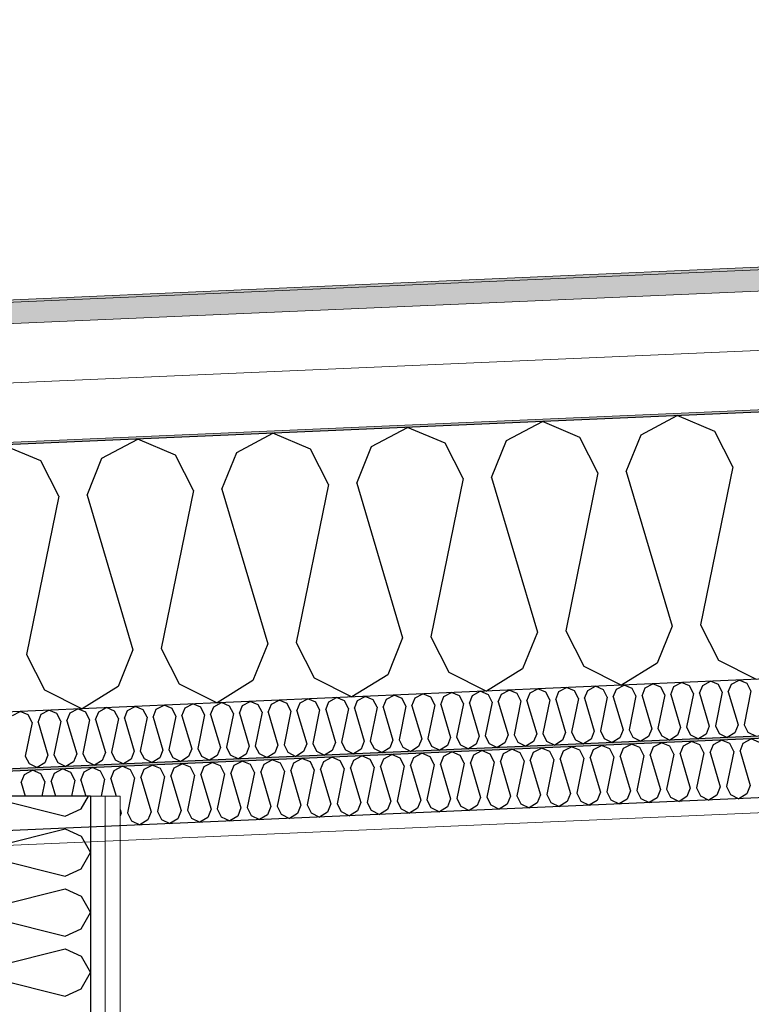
# Model space of a CAD drawing. Header units: millimetres. Extents: x -82116 to -59247, y -2070 to 13065.
# Tile 17 of 73: x -74228 to -73611, y 6473 to 7304. Entities that reach past the tile are written whole.
import ezdxf

# ---------------------------------------------------------------- set-up
doc = ezdxf.new("R2010")
doc.units = ezdxf.units.MM
doc.header["$LTSCALE"] = 0.5
doc.header["$MEASUREMENT"] = 0
doc.linetypes.add('PLINE', pattern=[0])
doc.layers.add('236- Innvendig kledning og overflate(Nye konstruksjoner)', color=7, linetype='Continuous', lineweight=0)
doc.layers.add('262- Taktekking(Nye konstruksjoner)', color=7, linetype='Continuous', lineweight=0)
for name, color, linetype in [('24-- Innervegger (Skravur)(Nye konstruksjoner)', 7, 'Continuous'), ('24-- Innervegger(Nye konstruksjoner)', 7, 'Continuous'), ('256- Faste himlinger og overflatebehandling (Skravur)(Nye konstruksjoner)', 7, 'Continuous'), ('256- Faste himlinger og overflatebehandling(Nye konstruksjoner)', 7, 'Continuous'), ('261- Primærkonstruksjon (tak)', 7, 'Continuous'), ('261- Primærkonstruksjon (tak) (Skravur)', 7, 'Continuous'), ('262- Taktekking (Skravur)(Nye konstruksjoner)', 7, 'Continuous')]:
    doc.layers.add(name, color=color, linetype=linetype)
pattern_1 = [(270, (0, 0), (86.60254, 0), [0, -50]), (270, (43.3, -25), (86.60254, 0), [0, -50])]

# ---------------------------------------------------------------- blocks, each defined once
blk = doc.blocks.new('*X2')
at = {"layer": '24-- Innervegger (Skravur)(Nye konstruksjoner)', "linetype": 'PLINE'}
for p, q in [((-74248.08, 6646.74), (-74189.42, 6632.08)), ((-74175.87, 6638.24), (-74169.84, 6649.05)), ((-74189.42, 6632.08), (-74175.87, 6638.24)), ((-74248.08, 6606.78), (-74189.42, 6621.45)), ((-74189.42, 6621.45), (-74175.87, 6615.29)), ((-74175.87, 6615.29), (-74168.16, 6601.47)), ((-74175.87, 6587.66), (-74168.16, 6601.47)), ((-74248.08, 6596.16), (-74189.42, 6581.49)), ((-74189.42, 6581.49), (-74175.87, 6587.66)), ((-74248.08, 6556.2), (-74189.42, 6570.86)), ((-74189.42, 6570.86), (-74175.87, 6564.7)), ((-74175.87, 6564.7), (-74168.16, 6550.88)), ((-74175.87, 6537.07), (-74168.16, 6550.88)), ((-74248.08, 6545.57), (-74189.42, 6530.91)), ((-74189.42, 6530.91), (-74175.87, 6537.07)), ((-74248.08, 6505.61), (-74189.42, 6520.28)), ((-74189.42, 6520.28), (-74175.87, 6514.11)), ((-74175.87, 6514.11), (-74168.16, 6500.3)), ((-74248.08, 6494.98), (-74189.42, 6480.32)), ((-74175.87, 6486.48), (-74168.16, 6500.3)), ((-74189.42, 6480.32), (-74175.87, 6486.48))]:
    blk.add_line(p, q, dxfattribs=at)
blk = doc.blocks.new('*X7')
at = {"layer": '261- Primærkonstruksjon (tak) (Skravur)', "linetype": 'PLINE'}
for p, q in [((-73703.64, 6953.8), (-73673.23, 6969.85)), ((-73641.54, 6956.52), (-73673.23, 6969.85)), ((-73931.06, 6943.87), (-73900.65, 6959.93)), ((-73868.96, 6946.59), (-73900.65, 6959.93)), ((-73817.35, 6948.84), (-73786.94, 6964.89)), ((-73755.25, 6951.55), (-73786.94, 6964.89)), ((-74158.48, 6933.94), (-74128.07, 6950)), ((-74096.38, 6936.66), (-74128.07, 6950)), ((-74044.77, 6938.91), (-74014.36, 6954.96)), ((-73982.67, 6941.62), (-74014.36, 6954.96)), ((-73740.06, 6921.71), (-73755.25, 6951.55)), ((-73716.17, 6922.75), (-73703.64, 6953.8)), ((-73626.35, 6926.67), (-73641.54, 6956.52)), ((-74210.09, 6931.69), (-74241.78, 6945.03)), ((-73967.48, 6911.78), (-73982.67, 6941.62)), ((-73943.59, 6912.82), (-73931.06, 6943.87)), ((-73853.77, 6916.74), (-73868.96, 6946.59)), ((-73829.88, 6917.78), (-73817.35, 6948.84)), ((-74171.01, 6902.89), (-74158.48, 6933.94)), ((-74081.19, 6906.81), (-74096.38, 6936.66)), ((-74057.3, 6907.85), (-74044.77, 6938.91)), ((-74194.9, 6901.85), (-74210.09, 6931.69)), ((-73626.35, 6926.67), (-73653.56, 6793.37)), ((-73853.77, 6916.74), (-73880.98, 6783.44)), ((-73829.88, 6917.78), (-73791.16, 6787.36)), ((-73740.06, 6921.71), (-73767.27, 6788.41)), ((-73716.17, 6922.75), (-73677.45, 6792.33)), ((-74057.3, 6907.85), (-74018.58, 6777.43)), ((-73967.48, 6911.78), (-73994.69, 6778.48)), ((-73943.59, 6912.82), (-73904.87, 6782.4)), ((-74194.9, 6901.85), (-74222.11, 6768.55)), ((-74171.01, 6902.89), (-74132.29, 6772.47)), ((-74081.19, 6906.81), (-74108.4, 6773.51)), ((-73677.45, 6792.33), (-73689.98, 6761.27)), ((-73653.56, 6793.37), (-73638.37, 6763.53)), ((-73880.98, 6783.44), (-73865.79, 6753.6)), ((-73791.16, 6787.36), (-73803.69, 6756.31)), ((-73767.27, 6788.41), (-73752.08, 6758.56)), ((-74018.58, 6777.43), (-74031.11, 6746.38)), ((-73994.69, 6778.48), (-73979.5, 6748.63)), ((-73904.87, 6782.4), (-73917.4, 6751.34)), ((-74222.11, 6768.55), (-74206.92, 6738.7)), ((-74132.29, 6772.47), (-74144.82, 6741.41)), ((-74108.4, 6773.51), (-74093.21, 6743.67)), ((-73752.08, 6758.56), (-73720.27, 6742.59)), ((-73689.98, 6761.27), (-73720.27, 6742.59)), ((-73638.37, 6763.53), (-73606.56, 6747.55)), ((-73917.4, 6751.34), (-73947.69, 6732.66)), ((-73865.79, 6753.6), (-73833.98, 6737.62)), ((-73803.69, 6756.31), (-73833.98, 6737.62)), ((-74093.21, 6743.67), (-74061.4, 6727.69)), ((-74031.11, 6746.38), (-74061.4, 6727.69)), ((-73979.5, 6748.63), (-73947.69, 6732.66)), ((-74206.92, 6738.7), (-74175.11, 6722.73)), ((-74144.82, 6741.41), (-74175.11, 6722.73))]:
    blk.add_line(p, q, dxfattribs=at)
blk = doc.blocks.new('*X14')
at = {"layer": '256- Faste himlinger og overflatebehandling (Skravur)(Nye konstruksjoner)', "linetype": 'PLINE'}
for p, q in [((-73718.53, 6689.34), (-73711.78, 6692.91)), ((-73704.73, 6689.95), (-73711.78, 6692.91)), ((-73693.26, 6690.45), (-73686.51, 6694.01)), ((-73679.46, 6691.05), (-73686.51, 6694.01)), ((-73668, 6691.55), (-73661.24, 6695.12)), ((-73654.19, 6692.15), (-73661.24, 6695.12)), ((-73650.82, 6685.52), (-73654.19, 6692.15)), ((-73645.51, 6685.75), (-73642.73, 6692.65)), ((-73642.73, 6692.65), (-73635.97, 6696.22)), ((-73628.93, 6693.26), (-73635.97, 6696.22)), ((-73625.55, 6686.62), (-73628.93, 6693.26)), ((-73620.24, 6686.86), (-73617.46, 6693.76)), ((-73617.46, 6693.76), (-73610.7, 6697.32)), ((-73603.66, 6694.36), (-73610.7, 6697.32)), ((-73920.68, 6680.52), (-73913.93, 6684.08)), ((-73906.88, 6681.12), (-73913.93, 6684.08)), ((-73895.42, 6681.62), (-73888.66, 6685.19)), ((-73881.61, 6682.22), (-73888.66, 6685.19)), ((-73870.15, 6682.72), (-73863.39, 6686.29)), ((-73856.35, 6683.33), (-73863.39, 6686.29)), ((-73847.66, 6676.93), (-73844.88, 6683.83)), ((-73844.88, 6683.83), (-73838.12, 6687.39)), ((-73831.08, 6684.43), (-73838.12, 6687.39)), ((-73827.7, 6677.8), (-73831.08, 6684.43)), ((-73822.39, 6678.03), (-73819.61, 6684.93)), ((-73819.61, 6684.93), (-73812.85, 6688.5)), ((-73805.81, 6685.53), (-73812.85, 6688.5)), ((-73802.43, 6678.9), (-73805.81, 6685.53)), ((-73797.12, 6679.13), (-73794.34, 6686.03)), ((-73794.34, 6686.03), (-73787.58, 6689.6)), ((-73780.54, 6686.64), (-73787.58, 6689.6)), ((-73777.16, 6680), (-73780.54, 6686.64)), ((-73771.85, 6680.24), (-73769.07, 6687.14)), ((-73769.07, 6687.14), (-73762.31, 6690.7)), ((-73755.27, 6687.74), (-73762.31, 6690.7)), ((-73751.89, 6681.11), (-73755.27, 6687.74)), ((-73746.59, 6681.34), (-73743.8, 6688.24)), ((-73743.8, 6688.24), (-73737.04, 6691.81)), ((-73730, 6688.84), (-73737.04, 6691.81)), ((-73726.63, 6682.21), (-73730, 6688.84)), ((-73721.32, 6682.44), (-73718.53, 6689.34)), ((-73701.36, 6683.31), (-73704.73, 6689.95)), ((-73696.05, 6683.55), (-73693.26, 6690.45)), ((-73676.09, 6684.42), (-73682.13, 6654.79)), ((-73676.09, 6684.42), (-73679.46, 6691.05)), ((-73670.78, 6684.65), (-73668, 6691.55)), ((-73670.78, 6684.65), (-73662.17, 6655.67)), ((-73650.82, 6685.52), (-73656.87, 6655.9)), ((-73645.51, 6685.75), (-73636.91, 6656.77)), ((-73625.55, 6686.62), (-73631.6, 6657)), ((-73620.24, 6686.86), (-73611.64, 6657.87)), ((-74122.84, 6671.69), (-74116.08, 6675.26)), ((-74109.03, 6672.29), (-74116.08, 6675.26)), ((-74097.57, 6672.79), (-74090.81, 6676.36)), ((-74083.77, 6673.4), (-74090.81, 6676.36)), ((-74072.3, 6673.9), (-74065.54, 6677.46)), ((-74058.5, 6674.5), (-74065.54, 6677.46)), ((-74047.03, 6675), (-74040.27, 6678.57)), ((-74033.23, 6675.6), (-74040.27, 6678.57)), ((-74029.85, 6668.97), (-74033.23, 6675.6)), ((-74024.54, 6669.2), (-74021.76, 6676.1)), ((-74021.76, 6676.1), (-74015, 6679.67)), ((-74007.96, 6676.71), (-74015, 6679.67)), ((-74004.58, 6670.07), (-74007.96, 6676.71)), ((-73999.28, 6670.31), (-73996.49, 6677.21)), ((-73996.49, 6677.21), (-73989.73, 6680.77)), ((-73982.69, 6677.81), (-73989.73, 6680.77)), ((-73979.32, 6671.18), (-73982.69, 6677.81)), ((-73974.01, 6671.41), (-73971.22, 6678.31)), ((-73971.22, 6678.31), (-73964.46, 6681.88)), ((-73957.42, 6678.91), (-73964.46, 6681.88)), ((-73954.05, 6672.28), (-73957.42, 6678.91)), ((-73948.74, 6672.51), (-73945.95, 6679.41)), ((-73945.95, 6679.41), (-73939.2, 6682.98)), ((-73932.15, 6680.02), (-73939.2, 6682.98)), ((-73928.78, 6673.38), (-73932.15, 6680.02)), ((-73923.47, 6673.62), (-73920.68, 6680.52)), ((-73903.51, 6674.49), (-73906.88, 6681.12)), ((-73898.2, 6674.72), (-73895.42, 6681.62)), ((-73878.24, 6675.59), (-73884.29, 6645.97)), ((-73878.24, 6675.59), (-73881.61, 6682.22)), ((-73872.93, 6675.82), (-73870.15, 6682.72)), ((-73872.93, 6675.82), (-73864.33, 6646.84)), ((-73852.97, 6676.69), (-73859.02, 6647.07)), ((-73852.97, 6676.69), (-73856.35, 6683.33)), ((-73847.66, 6676.93), (-73839.06, 6647.94)), ((-73827.7, 6677.8), (-73833.75, 6648.18)), ((-73822.39, 6678.03), (-73813.79, 6649.05)), ((-73802.43, 6678.9), (-73808.48, 6649.28)), ((-73797.12, 6679.13), (-73788.52, 6650.15)), ((-73777.16, 6680), (-73783.21, 6650.38)), ((-73771.85, 6680.24), (-73763.25, 6651.25)), ((-73751.89, 6681.11), (-73757.94, 6651.48)), ((-73746.59, 6681.34), (-73737.98, 6652.36)), ((-73726.63, 6682.21), (-73732.67, 6652.59)), ((-73721.32, 6682.44), (-73712.71, 6653.46)), ((-73701.36, 6683.31), (-73707.4, 6653.69)), ((-73696.05, 6683.55), (-73687.44, 6654.56)), ((-74226.7, 6660.38), (-74223.91, 6667.28)), ((-74223.91, 6667.28), (-74217.15, 6670.84)), ((-74210.11, 6667.88), (-74217.15, 6670.84)), ((-74206.74, 6661.25), (-74210.11, 6667.88)), ((-74201.43, 6661.48), (-74198.64, 6668.38)), ((-74198.64, 6668.38), (-74191.88, 6671.95)), ((-74184.84, 6668.98), (-74191.88, 6671.95)), ((-74181.47, 6662.35), (-74184.84, 6668.98)), ((-74176.16, 6662.58), (-74173.37, 6669.48)), ((-74173.37, 6669.48), (-74166.62, 6673.05)), ((-74159.57, 6670.09), (-74166.62, 6673.05)), ((-74156.2, 6663.45), (-74159.57, 6670.09)), ((-74150.89, 6663.69), (-74148.1, 6670.59)), ((-74148.1, 6670.59), (-74141.35, 6674.15)), ((-74134.3, 6671.19), (-74141.35, 6674.15)), ((-74130.93, 6664.56), (-74134.3, 6671.19)), ((-74125.62, 6664.79), (-74122.84, 6671.69)), ((-74105.66, 6665.66), (-74109.03, 6672.29)), ((-74100.35, 6665.89), (-74097.57, 6672.79)), ((-74080.39, 6666.76), (-74083.77, 6673.4)), ((-74075.08, 6667), (-74072.3, 6673.9)), ((-74075.08, 6667), (-74066.48, 6638.01)), ((-74055.12, 6667.87), (-74061.17, 6638.25)), ((-74055.12, 6667.87), (-74058.5, 6674.5)), ((-74049.81, 6668.1), (-74047.03, 6675)), ((-74049.81, 6668.1), (-74041.21, 6639.12)), ((-74029.85, 6668.97), (-74035.9, 6639.35)), ((-74024.54, 6669.2), (-74015.94, 6640.22)), ((-74004.58, 6670.07), (-74010.63, 6640.45)), ((-73999.28, 6670.31), (-73990.67, 6641.32)), ((-73979.32, 6671.18), (-73985.36, 6641.56)), ((-73974.01, 6671.41), (-73965.4, 6642.43)), ((-73954.05, 6672.28), (-73960.09, 6642.66)), ((-73948.74, 6672.51), (-73940.13, 6643.53)), ((-73928.78, 6673.38), (-73934.82, 6643.76)), ((-73923.47, 6673.62), (-73914.86, 6644.63)), ((-73903.51, 6674.49), (-73909.55, 6644.87)), ((-73898.2, 6674.72), (-73889.59, 6645.74)), ((-74226.7, 6660.38), (-74223.33, 6649.05)), ((-74206.74, 6661.25), (-74209.22, 6649.05)), ((-74201.43, 6661.48), (-74197.74, 6649.05)), ((-74181.47, 6662.35), (-74184.18, 6649.05)), ((-74176.16, 6662.58), (-74172.14, 6649.05)), ((-74156.2, 6663.45), (-74159.14, 6649.05)), ((-74150.89, 6663.69), (-74146.54, 6649.05)), ((-74130.93, 6664.56), (-74136.97, 6634.94)), ((-74125.62, 6664.79), (-74117.01, 6635.81)), ((-74105.66, 6665.66), (-74111.71, 6636.04)), ((-74100.35, 6665.89), (-74091.75, 6636.91)), ((-74080.39, 6666.76), (-74086.44, 6637.14)), ((-73783.21, 6650.38), (-73779.84, 6643.75)), ((-73763.25, 6651.25), (-73766.03, 6644.35)), ((-73757.94, 6651.48), (-73754.57, 6644.85)), ((-73737.98, 6652.36), (-73740.76, 6645.46)), ((-73732.67, 6652.59), (-73729.3, 6645.96)), ((-73712.71, 6653.46), (-73715.5, 6646.56)), ((-73707.4, 6653.69), (-73704.03, 6647.06)), ((-73687.44, 6654.56), (-73690.23, 6647.66)), ((-73682.13, 6654.79), (-73678.76, 6648.16)), ((-73662.17, 6655.67), (-73664.96, 6648.77)), ((-73656.87, 6655.9), (-73653.49, 6649.27)), ((-73636.91, 6656.77), (-73639.69, 6649.87)), ((-73631.6, 6657), (-73628.22, 6650.37)), ((-73628.22, 6650.37), (-73621.15, 6646.82)), ((-73614.42, 6650.97), (-73621.15, 6646.82)), ((-73611.64, 6657.87), (-73614.42, 6650.97)), ((-73965.4, 6642.43), (-73968.19, 6635.53)), ((-73960.09, 6642.66), (-73956.72, 6636.03)), ((-73940.13, 6643.53), (-73942.92, 6636.63)), ((-73934.82, 6643.76), (-73931.45, 6637.13)), ((-73914.86, 6644.63), (-73917.65, 6637.73)), ((-73909.55, 6644.87), (-73906.18, 6638.23)), ((-73889.59, 6645.74), (-73892.38, 6638.84)), ((-73884.29, 6645.97), (-73880.91, 6639.34)), ((-73864.33, 6646.84), (-73867.11, 6639.94)), ((-73859.02, 6647.07), (-73855.64, 6640.44)), ((-73839.06, 6647.94), (-73841.84, 6641.04)), ((-73833.75, 6648.18), (-73830.37, 6641.54)), ((-73816.57, 6642.15), (-73823.3, 6637.99)), ((-73813.79, 6649.05), (-73816.57, 6642.15)), ((-73808.48, 6649.28), (-73805.1, 6642.65)), ((-73805.1, 6642.65), (-73798.04, 6639.1)), ((-73791.3, 6643.25), (-73798.04, 6639.1)), ((-73788.52, 6650.15), (-73791.3, 6643.25)), ((-73779.84, 6643.75), (-73772.77, 6640.2)), ((-73766.03, 6644.35), (-73772.77, 6640.2)), ((-73754.57, 6644.85), (-73747.5, 6641.3)), ((-73740.76, 6645.46), (-73747.5, 6641.3)), ((-73729.3, 6645.96), (-73722.23, 6642.41)), ((-73715.5, 6646.56), (-73722.23, 6642.41)), ((-73704.03, 6647.06), (-73696.96, 6643.51)), ((-73690.23, 6647.66), (-73696.96, 6643.51)), ((-73678.76, 6648.16), (-73671.69, 6644.61)), ((-73664.96, 6648.77), (-73671.69, 6644.61)), ((-73653.49, 6649.27), (-73646.42, 6645.72)), ((-73639.69, 6649.87), (-73646.42, 6645.72)), ((-74143.16, 6637.65), (-74142.28, 6634.7)), ((-74142.28, 6634.7), (-74143.16, 6632.53)), ((-74136.97, 6634.94), (-74133.6, 6628.3)), ((-74117.01, 6635.81), (-74119.8, 6628.91)), ((-74111.71, 6636.04), (-74108.33, 6629.41)), ((-74091.75, 6636.91), (-74094.53, 6630.01)), ((-74086.44, 6637.14), (-74083.06, 6630.51)), ((-74066.48, 6638.01), (-74069.26, 6631.11)), ((-74061.17, 6638.25), (-74057.79, 6631.61)), ((-74041.21, 6639.12), (-74043.99, 6632.22)), ((-74035.9, 6639.35), (-74032.52, 6632.72)), ((-74015.94, 6640.22), (-74018.72, 6633.32)), ((-74010.63, 6640.45), (-74007.26, 6633.82)), ((-74007.26, 6633.82), (-74000.19, 6630.27)), ((-73993.45, 6634.42), (-74000.19, 6630.27)), ((-73990.67, 6641.32), (-73993.45, 6634.42)), ((-73985.36, 6641.56), (-73981.99, 6634.92)), ((-73981.99, 6634.92), (-73974.92, 6631.37)), ((-73968.19, 6635.53), (-73974.92, 6631.37)), ((-73956.72, 6636.03), (-73949.65, 6632.48)), ((-73942.92, 6636.63), (-73949.65, 6632.48)), ((-73931.45, 6637.13), (-73924.38, 6633.58)), ((-73917.65, 6637.73), (-73924.38, 6633.58)), ((-73906.18, 6638.23), (-73899.11, 6634.68)), ((-73892.38, 6638.84), (-73899.11, 6634.68)), ((-73880.91, 6639.34), (-73873.84, 6635.79)), ((-73867.11, 6639.94), (-73873.84, 6635.79)), ((-73855.64, 6640.44), (-73848.57, 6636.89)), ((-73841.84, 6641.04), (-73848.57, 6636.89)), ((-73830.37, 6641.54), (-73823.3, 6637.99)), ((-74133.6, 6628.3), (-74126.53, 6624.75)), ((-74119.8, 6628.91), (-74126.53, 6624.75)), ((-74108.33, 6629.41), (-74101.26, 6625.86)), ((-74094.53, 6630.01), (-74101.26, 6625.86)), ((-74083.06, 6630.51), (-74075.99, 6626.96)), ((-74069.26, 6631.11), (-74075.99, 6626.96)), ((-74057.79, 6631.61), (-74050.72, 6628.06)), ((-74043.99, 6632.22), (-74050.72, 6628.06)), ((-74032.52, 6632.72), (-74025.46, 6629.17)), ((-74018.72, 6633.32), (-74025.46, 6629.17))]:
    blk.add_line(p, q, dxfattribs=at)
blk = doc.blocks.new('*X16')
at = {"layer": '256- Faste himlinger og overflatebehandling (Skravur)(Nye konstruksjoner)', "linetype": 'PLINE'}
for p, q in [((-73724.49, 6739.26), (-73718, 6742.69)), ((-73711.24, 6739.84), (-73718, 6742.69)), ((-73700.23, 6740.32), (-73693.74, 6743.75)), ((-73686.98, 6740.9), (-73693.74, 6743.75)), ((-73675.97, 6741.38), (-73669.48, 6744.8)), ((-73662.72, 6741.96), (-73669.48, 6744.8)), ((-73659.48, 6735.59), (-73662.72, 6741.96)), ((-73654.38, 6735.81), (-73651.71, 6742.44)), ((-73651.71, 6742.44), (-73645.22, 6745.86)), ((-73638.46, 6743.02), (-73645.22, 6745.86)), ((-73635.22, 6736.65), (-73638.46, 6743.02)), ((-73630.13, 6736.87), (-73627.45, 6743.5)), ((-73627.45, 6743.5), (-73620.97, 6746.92)), ((-73614.2, 6744.08), (-73620.97, 6746.92)), ((-73610.97, 6737.71), (-73614.2, 6744.08)), ((-73918.55, 6730.79), (-73912.06, 6734.21)), ((-73905.3, 6731.37), (-73912.06, 6734.21)), ((-73894.29, 6731.85), (-73887.81, 6735.27)), ((-73881.04, 6732.43), (-73887.81, 6735.27)), ((-73870.04, 6732.91), (-73863.55, 6736.33)), ((-73856.79, 6733.49), (-73863.55, 6736.33)), ((-73853.55, 6727.12), (-73856.79, 6733.49)), ((-73848.45, 6727.34), (-73845.78, 6733.97)), ((-73845.78, 6733.97), (-73839.29, 6737.39)), ((-73832.53, 6734.54), (-73839.29, 6737.39)), ((-73829.29, 6728.18), (-73832.53, 6734.54)), ((-73824.19, 6728.4), (-73821.52, 6735.03)), ((-73821.52, 6735.03), (-73815.03, 6738.45)), ((-73808.27, 6735.6), (-73815.03, 6738.45)), ((-73805.03, 6729.24), (-73808.27, 6735.6)), ((-73799.93, 6729.46), (-73797.26, 6736.08)), ((-73797.26, 6736.08), (-73790.77, 6739.51)), ((-73784.01, 6736.66), (-73790.77, 6739.51)), ((-73780.77, 6730.3), (-73784.01, 6736.66)), ((-73775.68, 6730.52), (-73773, 6737.14)), ((-73773, 6737.14), (-73766.52, 6740.57)), ((-73759.75, 6737.72), (-73766.52, 6740.57)), ((-73756.51, 6731.35), (-73759.75, 6737.72)), ((-73751.42, 6731.58), (-73748.74, 6738.2)), ((-73748.74, 6738.2), (-73742.26, 6741.63)), ((-73735.5, 6738.78), (-73742.26, 6741.63)), ((-73732.26, 6732.41), (-73735.5, 6738.78)), ((-73727.16, 6732.64), (-73724.49, 6739.26)), ((-73708, 6733.47), (-73713.8, 6705.04)), ((-73708, 6733.47), (-73711.24, 6739.84)), ((-73702.9, 6733.7), (-73700.23, 6740.32)), ((-73702.9, 6733.7), (-73694.64, 6705.87)), ((-73683.74, 6734.53), (-73689.54, 6706.1)), ((-73683.74, 6734.53), (-73686.98, 6740.9)), ((-73678.64, 6734.75), (-73675.97, 6741.38)), ((-73678.64, 6734.75), (-73670.38, 6706.93)), ((-73659.48, 6735.59), (-73665.29, 6707.15)), ((-73654.38, 6735.81), (-73646.12, 6707.99)), ((-73635.22, 6736.65), (-73641.03, 6708.21)), ((-73630.13, 6736.87), (-73621.87, 6709.05)), ((-73610.97, 6737.71), (-73616.77, 6709.27)), ((-74112.62, 6722.32), (-74106.13, 6725.74)), ((-74099.37, 6722.89), (-74106.13, 6725.74)), ((-74088.36, 6723.37), (-74081.87, 6726.8)), ((-74075.11, 6723.95), (-74081.87, 6726.8)), ((-74064.1, 6724.43), (-74057.61, 6727.86)), ((-74050.85, 6725.01), (-74057.61, 6727.86)), ((-74042.52, 6718.87), (-74039.84, 6725.49)), ((-74039.84, 6725.49), (-74033.36, 6728.92)), ((-74026.59, 6726.07), (-74033.36, 6728.92)), ((-74023.35, 6719.7), (-74026.59, 6726.07)), ((-74018.26, 6719.93), (-74015.58, 6726.55)), ((-74015.58, 6726.55), (-74009.1, 6729.98)), ((-74002.34, 6727.13), (-74009.1, 6729.98)), ((-73999.1, 6720.76), (-74002.34, 6727.13)), ((-73994, 6720.99), (-73991.33, 6727.61)), ((-73991.33, 6727.61), (-73984.84, 6731.04)), ((-73978.08, 6728.19), (-73984.84, 6731.04)), ((-73974.84, 6721.82), (-73978.08, 6728.19)), ((-73969.74, 6722.05), (-73967.07, 6728.67)), ((-73967.07, 6728.67), (-73960.58, 6732.09)), ((-73953.82, 6729.25), (-73960.58, 6732.09)), ((-73950.58, 6722.88), (-73953.82, 6729.25)), ((-73945.48, 6723.1), (-73942.81, 6729.73)), ((-73942.81, 6729.73), (-73936.32, 6733.15)), ((-73929.56, 6730.31), (-73936.32, 6733.15)), ((-73926.32, 6723.94), (-73929.56, 6730.31)), ((-73921.22, 6724.16), (-73918.55, 6730.79)), ((-73902.06, 6725), (-73905.3, 6731.37)), ((-73896.97, 6725.22), (-73894.29, 6731.85)), ((-73896.97, 6725.22), (-73888.71, 6697.4)), ((-73877.8, 6726.06), (-73883.61, 6697.62)), ((-73877.8, 6726.06), (-73881.04, 6732.43)), ((-73872.71, 6726.28), (-73870.04, 6732.91)), ((-73872.71, 6726.28), (-73864.45, 6698.46)), ((-73853.55, 6727.12), (-73859.35, 6698.68)), ((-73848.45, 6727.34), (-73840.19, 6699.52)), ((-73829.29, 6728.18), (-73835.09, 6699.74)), ((-73824.19, 6728.4), (-73815.93, 6700.58)), ((-73805.03, 6729.24), (-73810.83, 6700.8)), ((-73799.93, 6729.46), (-73791.67, 6701.64)), ((-73780.77, 6730.3), (-73786.58, 6701.86)), ((-73775.68, 6730.52), (-73767.42, 6702.7)), ((-73756.51, 6731.35), (-73762.32, 6702.92)), ((-73751.42, 6731.58), (-73743.16, 6703.75)), ((-73732.26, 6732.41), (-73738.06, 6703.98)), ((-73727.16, 6732.64), (-73718.9, 6704.81)), ((-74233.91, 6717.02), (-74227.42, 6720.44)), ((-74220.66, 6717.6), (-74227.42, 6720.44)), ((-74217.42, 6711.23), (-74220.66, 6717.6)), ((-74212.32, 6711.45), (-74209.65, 6718.08)), ((-74209.65, 6718.08), (-74203.16, 6721.5)), ((-74196.4, 6718.66), (-74203.16, 6721.5)), ((-74193.16, 6712.29), (-74196.4, 6718.66)), ((-74188.06, 6712.51), (-74185.39, 6719.14)), ((-74185.39, 6719.14), (-74178.9, 6722.56)), ((-74172.14, 6719.72), (-74178.9, 6722.56)), ((-74168.9, 6713.35), (-74172.14, 6719.72)), ((-74163.81, 6713.57), (-74161.13, 6720.2)), ((-74161.13, 6720.2), (-74154.65, 6723.62)), ((-74147.88, 6720.78), (-74154.65, 6723.62)), ((-74144.64, 6714.41), (-74147.88, 6720.78)), ((-74139.55, 6714.63), (-74136.88, 6721.26)), ((-74136.88, 6721.26), (-74130.39, 6724.68)), ((-74123.63, 6721.83), (-74130.39, 6724.68)), ((-74120.39, 6715.47), (-74123.63, 6721.83)), ((-74115.29, 6715.69), (-74112.62, 6722.32)), ((-74096.13, 6716.53), (-74099.37, 6722.89)), ((-74091.03, 6716.75), (-74088.36, 6723.37)), ((-74071.87, 6717.59), (-74077.67, 6689.15)), ((-74071.87, 6717.59), (-74075.11, 6723.95)), ((-74066.77, 6717.81), (-74064.1, 6724.43)), ((-74066.77, 6717.81), (-74058.51, 6689.99)), ((-74047.61, 6718.65), (-74053.42, 6690.21)), ((-74047.61, 6718.65), (-74050.85, 6725.01)), ((-74042.52, 6718.87), (-74034.25, 6691.04)), ((-74023.35, 6719.7), (-74029.16, 6691.27)), ((-74018.26, 6719.93), (-74010, 6692.1)), ((-73999.1, 6720.76), (-74004.9, 6692.33)), ((-73994, 6720.99), (-73985.74, 6693.16)), ((-73974.84, 6721.82), (-73980.64, 6693.39)), ((-73969.74, 6722.05), (-73961.48, 6694.22)), ((-73950.58, 6722.88), (-73956.38, 6694.44)), ((-73945.48, 6723.1), (-73937.22, 6695.28)), ((-73926.32, 6723.94), (-73932.13, 6695.5)), ((-73921.22, 6724.16), (-73912.96, 6696.34)), ((-73902.06, 6725), (-73907.87, 6696.56)), ((-74217.42, 6711.23), (-74223.22, 6682.79)), ((-74212.32, 6711.45), (-74204.06, 6683.63)), ((-74193.16, 6712.29), (-74198.97, 6683.85)), ((-74188.06, 6712.51), (-74179.8, 6684.69)), ((-74168.9, 6713.35), (-74174.71, 6684.91)), ((-74163.81, 6713.57), (-74155.55, 6685.75)), ((-74144.64, 6714.41), (-74150.45, 6685.97)), ((-74139.55, 6714.63), (-74131.29, 6686.81)), ((-74120.39, 6715.47), (-74126.19, 6687.03)), ((-74115.29, 6715.69), (-74107.03, 6687.87)), ((-74096.13, 6716.53), (-74101.93, 6688.09)), ((-74091.03, 6716.75), (-74082.77, 6688.93)), ((-73621.87, 6709.05), (-73624.54, 6702.43)), ((-73616.77, 6709.27), (-73613.53, 6702.91)), ((-73815.93, 6700.58), (-73818.6, 6693.95)), ((-73810.83, 6700.8), (-73807.59, 6694.43)), ((-73791.67, 6701.64), (-73794.35, 6695.01)), ((-73786.58, 6701.86), (-73783.34, 6695.49)), ((-73767.42, 6702.7), (-73770.09, 6696.07)), ((-73762.32, 6702.92), (-73759.08, 6696.55)), ((-73743.16, 6703.75), (-73745.83, 6697.13)), ((-73738.06, 6703.98), (-73734.82, 6697.61)), ((-73718.9, 6704.81), (-73721.57, 6698.19)), ((-73713.8, 6705.04), (-73710.56, 6698.67)), ((-73694.64, 6705.87), (-73697.31, 6699.25)), ((-73689.54, 6706.1), (-73686.3, 6699.73)), ((-73673.05, 6700.31), (-73679.52, 6696.32)), ((-73670.38, 6706.93), (-73673.05, 6700.31)), ((-73665.29, 6707.15), (-73662.05, 6700.79)), ((-73662.05, 6700.79), (-73655.26, 6697.38)), ((-73648.8, 6701.37), (-73655.26, 6697.38)), ((-73646.12, 6707.99), (-73648.8, 6701.37)), ((-73641.03, 6708.21), (-73637.79, 6701.85)), ((-73637.79, 6701.85), (-73631, 6698.44)), ((-73624.54, 6702.43), (-73631, 6698.44)), ((-73613.53, 6702.91), (-73606.74, 6699.5)), ((-74010, 6692.1), (-74012.67, 6685.48)), ((-74004.9, 6692.33), (-74001.66, 6685.96)), ((-73985.74, 6693.16), (-73988.41, 6686.54)), ((-73980.64, 6693.39), (-73977.4, 6687.02)), ((-73961.48, 6694.22), (-73964.15, 6687.6)), ((-73956.38, 6694.44), (-73953.14, 6688.08)), ((-73937.22, 6695.28), (-73939.89, 6688.66)), ((-73932.13, 6695.5), (-73928.89, 6689.14)), ((-73912.96, 6696.34), (-73915.64, 6689.72)), ((-73907.87, 6696.56), (-73904.63, 6690.2)), ((-73888.71, 6697.4), (-73891.38, 6690.77)), ((-73883.61, 6697.62), (-73880.37, 6691.26)), ((-73864.45, 6698.46), (-73867.12, 6691.83)), ((-73859.35, 6698.68), (-73856.11, 6692.31)), ((-73856.11, 6692.31), (-73849.33, 6688.91)), ((-73842.86, 6692.89), (-73849.33, 6688.91)), ((-73840.19, 6699.52), (-73842.86, 6692.89)), ((-73835.09, 6699.74), (-73831.85, 6693.37)), ((-73831.85, 6693.37), (-73825.07, 6689.97)), ((-73818.6, 6693.95), (-73825.07, 6689.97)), ((-73807.59, 6694.43), (-73800.81, 6691.02)), ((-73794.35, 6695.01), (-73800.81, 6691.02)), ((-73783.34, 6695.49), (-73776.55, 6692.08)), ((-73770.09, 6696.07), (-73776.55, 6692.08)), ((-73759.08, 6696.55), (-73752.29, 6693.14)), ((-73745.83, 6697.13), (-73752.29, 6693.14)), ((-73734.82, 6697.61), (-73728.03, 6694.2)), ((-73721.57, 6698.19), (-73728.03, 6694.2)), ((-73710.56, 6698.67), (-73703.78, 6695.26)), ((-73697.31, 6699.25), (-73703.78, 6695.26)), ((-73686.3, 6699.73), (-73679.52, 6696.32)), ((-74204.06, 6683.63), (-74206.73, 6677.01)), ((-74198.97, 6683.85), (-74195.73, 6677.49)), ((-74179.8, 6684.69), (-74182.48, 6678.06)), ((-74174.71, 6684.91), (-74171.47, 6678.55)), ((-74155.55, 6685.75), (-74158.22, 6679.12)), ((-74150.45, 6685.97), (-74147.21, 6679.6)), ((-74131.29, 6686.81), (-74133.96, 6680.18)), ((-74126.19, 6687.03), (-74122.95, 6680.66)), ((-74107.03, 6687.87), (-74109.7, 6681.24)), ((-74101.93, 6688.09), (-74098.69, 6681.72)), ((-74082.77, 6688.93), (-74085.44, 6682.3)), ((-74077.67, 6689.15), (-74074.43, 6682.78)), ((-74058.51, 6689.99), (-74061.19, 6683.36)), ((-74053.42, 6690.21), (-74050.18, 6683.84)), ((-74050.18, 6683.84), (-74043.39, 6680.43)), ((-74036.93, 6684.42), (-74043.39, 6680.43)), ((-74034.25, 6691.04), (-74036.93, 6684.42)), ((-74029.16, 6691.27), (-74025.92, 6684.9)), ((-74025.92, 6684.9), (-74019.13, 6681.49)), ((-74012.67, 6685.48), (-74019.13, 6681.49)), ((-74001.66, 6685.96), (-73994.87, 6682.55)), ((-73988.41, 6686.54), (-73994.87, 6682.55)), ((-73977.4, 6687.02), (-73970.62, 6683.61)), ((-73964.15, 6687.6), (-73970.62, 6683.61)), ((-73953.14, 6688.08), (-73946.36, 6684.67)), ((-73939.89, 6688.66), (-73946.36, 6684.67)), ((-73928.89, 6689.14), (-73922.1, 6685.73)), ((-73915.64, 6689.72), (-73922.1, 6685.73)), ((-73904.63, 6690.2), (-73897.84, 6686.79)), ((-73891.38, 6690.77), (-73897.84, 6686.79)), ((-73880.37, 6691.26), (-73873.58, 6687.85)), ((-73867.12, 6691.83), (-73873.58, 6687.85)), ((-74223.22, 6682.79), (-74219.98, 6676.43)), ((-74219.98, 6676.43), (-74213.2, 6673.02)), ((-74206.73, 6677.01), (-74213.2, 6673.02)), ((-74195.73, 6677.49), (-74188.94, 6674.08)), ((-74182.48, 6678.06), (-74188.94, 6674.08)), ((-74171.47, 6678.55), (-74164.68, 6675.14)), ((-74158.22, 6679.12), (-74164.68, 6675.14)), ((-74147.21, 6679.6), (-74140.42, 6676.2)), ((-74133.96, 6680.18), (-74140.42, 6676.2)), ((-74122.95, 6680.66), (-74116.17, 6677.26)), ((-74109.7, 6681.24), (-74116.17, 6677.26)), ((-74098.69, 6681.72), (-74091.91, 6678.32)), ((-74085.44, 6682.3), (-74091.91, 6678.32)), ((-74074.43, 6682.78), (-74067.65, 6679.37)), ((-74061.19, 6683.36), (-74067.65, 6679.37))]:
    blk.add_line(p, q, dxfattribs=at)

msp = doc.modelspace()

# ---------------------------------------------------------------- hatches: boundary and pattern name
at = {"layer": '24-- Innervegger (Skravur)(Nye konstruksjoner)', "linetype": 'Continuous'}
h = msp.add_hatch(dxfattribs=at)
h.set_pattern_fill('Gips', color=256, style=0, pattern_type=2)
h.set_pattern_definition(pattern_1)
h.paths.add_polyline_path([(-74168.16, 3820), (-74155.66, 3820), (-74155.66, 6649.05), (-74168.16, 6649.05)])
h = msp.add_hatch(dxfattribs=at)
h.set_pattern_fill('Gips', color=256, style=0, pattern_type=2)
h.set_pattern_definition(pattern_1)
h.paths.add_polyline_path([(-74155.66, 6649.05), (-74155.66, 3820), (-74143.16, 3820), (-74143.16, 6649.05)])
at = {"layer": '256- Faste himlinger og overflatebehandling (Skravur)(Nye konstruksjoner)', "linetype": 'Continuous'}
msp.add_hatch(color=256, dxfattribs=at).paths.add_polyline_path([(-77218.16, 6540), (-77213.99, 6540), (-71485.66, 6790.1), (-71485.66, 6792.11), (-77218.16, 6541.82)])
h = msp.add_hatch(dxfattribs=at)
h.set_pattern_fill('Gips', color=256, style=0, pattern_type=2)
h.set_pattern_definition([(2.5, (0, 0), (-3.77755, 86.52011), [0, -50]), (2.5, (23.09, 44.35), (-3.77755, 86.52011), [0, -50])])
h.paths.add_polyline_path([(-74143.16, 6624.03), (-74143.16, 6611.52), (-71485.66, 6727.54), (-71485.66, 6740.06)])
at = {"layer": '262- Taktekking (Skravur)(Nye konstruksjoner)', "linetype": 'Continuous'}
msp.add_hatch(color=256, dxfattribs=at).paths.add_polyline_path([(-77718.16, 6913.36), (-68823.16, 7301.73), (-68823.16, 7303.73), (-77718.16, 6915.37)])
h = msp.add_hatch(dxfattribs=at)
h.set_pattern_fill('Prikker_tett', color=256, style=0, pattern_type=2)
h.set_pattern_definition([(0, (0, 0), (0, 43.30127), [0, -25]), (0, (12.5, 21.65), (0, 43.30127), [0, -25])])
h.paths.add_polyline_path([(-77718.16, 6793.25), (-68823.16, 7181.61), (-68823.16, 7183.62), (-77718.16, 6795.25)])
at = {"layer": '262- Taktekking(Nye konstruksjoner)', "linetype": 'Continuous'}
msp.add_hatch(color=256, dxfattribs=at).paths.add_polyline_path([(-77718.16, 6913.36), (-77718.16, 6895.35), (-68823.16, 7283.71), (-68823.16, 7301.73)])

# ---------------------------------------------------------------- linework, layer by layer
at = {"layer": '236- Innvendig kledning og overflate(Nye konstruksjoner)', "linetype": 'PLINE'}
for p, q in [((-69600.66, 6809.85), (-77218.16, 6477.26)), ((-74155.66, 6649.05), (-74155.66, 3820)), ((-74143.16, 6649.05), (-74143.16, 3820))]:
    msp.add_line(p, q, dxfattribs=at)
at = {"layer": '236- Innvendig kledning og overflate(Nye konstruksjoner)', "linetype": 'PLINE', "flags": 128}
msp.add_lwpolyline([(-74143.16, 6649.05), (-74155.66, 6649.05), (-74168.16, 6649.05)], dxfattribs=at)
at = {"layer": '24-- Innervegger(Nye konstruksjoner)', "linetype": 'PLINE'}
for q in [(-74268.16, 6649.05), (-74168.16, 3820)]:
    msp.add_line((-74168.16, 6649.05), q, dxfattribs=at)
at = {"layer": '256- Faste himlinger og overflatebehandling(Nye konstruksjoner)', "linetype": 'PLINE'}
for p, q in [((-69600.66, 6874.41), (-77218.16, 6541.82)), ((-69600.66, 6872.41), (-77218.16, 6539.82)), ((-69600.66, 6822.36), (-77218.16, 6489.77))]:
    msp.add_line(p, q, dxfattribs=at)
at = {"layer": '261- Primærkonstruksjon (tak)', "linetype": 'PLINE'}
for p, q in [((-69600.66, 7147.67), (-76618.16, 6841.28)), ((-69600.66, 6922.45), (-76618.16, 6616.06))]:
    msp.add_line(p, q, dxfattribs=at)
at = {"layer": '262- Taktekking(Nye konstruksjoner)', "linetype": 'PLINE'}
for p, q in [((-68823.16, 7303.73), (-77718.16, 6915.37)), ((-68823.16, 7301.73), (-77718.16, 6913.36)), ((-68823.16, 7283.71), (-77718.16, 6895.35)), ((-68823.16, 7233.66), (-77718.16, 6845.3)), ((-68823.16, 7183.62), (-77718.16, 6795.25))]:
    msp.add_line(p, q, dxfattribs=at)

# ---------------------------------------------------------------- block references
at = {"layer": '24-- Innervegger(Nye konstruksjoner)'}
msp.add_blockref('*X2', (0, 0), dxfattribs=at)
at = {"layer": '256- Faste himlinger og overflatebehandling(Nye konstruksjoner)'}
for name in ['*X16', '*X14']:
    msp.add_blockref(name, (0, 0), dxfattribs=at)
at = {"layer": '261- Primærkonstruksjon (tak)'}
msp.add_blockref('*X7', (0, 0), dxfattribs=at)

doc.saveas('drawing.dxf')
